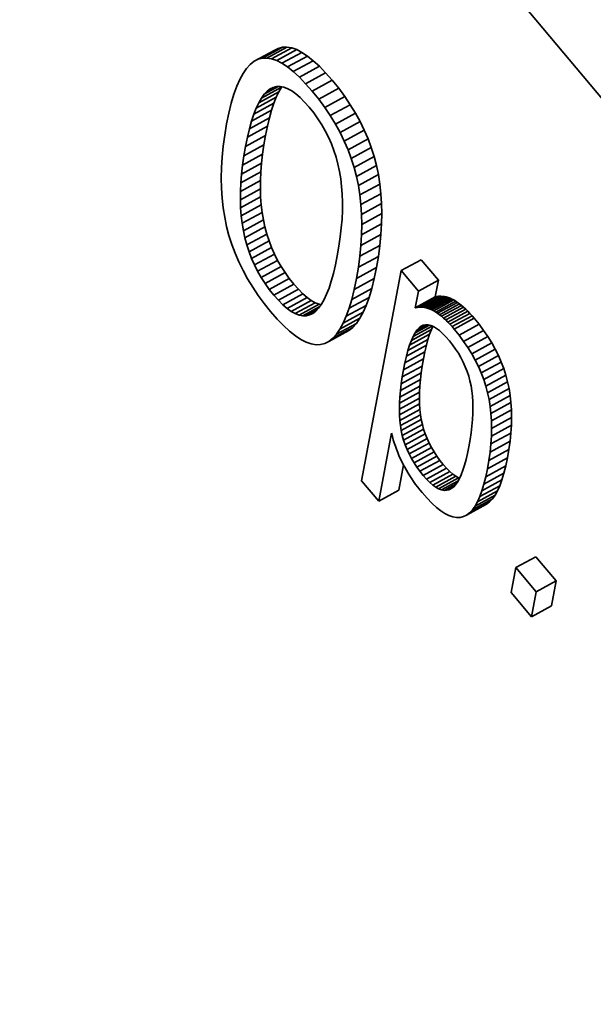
# Model space of a CAD drawing. Header units: millimetres. Extents: x -34 to 6620, y -230 to 4700.
# Tile 39 of 216: x 661 to 684, y 3619 to 3658. Entities that reach past the tile are written whole.
import ezdxf

# ---------------------------------------------------------------- set-up
doc = ezdxf.new("R2010")
doc.units = ezdxf.units.MM
doc.layers.add('1', color=7, linetype='Continuous', true_color=0xffffff)

msp = doc.modelspace()

# ---------------------------------------------------------------- linework, layer by layer
at = {"layer": '1', "color": 7, "linetype": 'Continuous', "lineweight": 35}
for p, q in [((637.305, 3710.493), (751.17, 3575.019)), ((670.835, 3656.887), (670.033, 3656.45)), ((670.997, 3656.97), (670.195, 3656.533)), ((671.168, 3657.014), (670.366, 3656.577)), ((671.35, 3657.02), (670.548, 3656.583)), ((671.542, 3656.987), (670.74, 3656.55)), ((670.997, 3656.97), (670.835, 3656.887)), ((671.743, 3656.917), (670.941, 3656.48)), ((671.168, 3657.014), (670.997, 3656.97)), ((671.35, 3657.02), (671.168, 3657.014)), ((671.542, 3656.987), (671.35, 3657.02)), ((671.743, 3656.917), (671.542, 3656.987)), ((671.955, 3656.808), (671.743, 3656.917)), ((670.033, 3656.45), (669.879, 3656.328)), ((670.195, 3656.533), (670.033, 3656.45)), ((670.366, 3656.577), (670.195, 3656.533)), ((670.548, 3656.583), (670.366, 3656.577)), ((670.74, 3656.55), (670.548, 3656.583)), ((670.941, 3656.48), (670.74, 3656.55)), ((671.153, 3656.371), (670.941, 3656.48)), ((671.955, 3656.808), (671.153, 3656.371)), ((672.178, 3656.661), (671.376, 3656.224)), ((672.41, 3656.476), (671.608, 3656.039)), ((672.178, 3656.661), (671.955, 3656.808)), ((672.41, 3656.476), (672.178, 3656.661)), ((672.653, 3656.253), (672.41, 3656.476)), ((669.733, 3656.167), (669.595, 3655.967)), ((669.879, 3656.328), (669.733, 3656.167)), ((671.376, 3656.224), (671.153, 3656.371)), ((671.608, 3656.039), (671.376, 3656.224)), ((671.851, 3655.816), (671.608, 3656.039)), ((672.653, 3656.253), (671.851, 3655.816)), ((672.905, 3655.991), (672.653, 3656.253)), ((669.465, 3655.727), (669.343, 3655.449)), ((669.595, 3655.967), (669.465, 3655.727)), ((672.103, 3655.554), (671.851, 3655.816)), ((672.905, 3655.991), (672.103, 3655.554)), ((673.168, 3655.691), (672.366, 3655.254)), ((673.168, 3655.691), (672.905, 3655.991)), ((673.428, 3655.369), (673.168, 3655.691)), ((669.343, 3655.449), (669.229, 3655.131)), ((671.129, 3655.413), (670.327, 3654.976)), ((671.007, 3655.439), (670.439, 3655.13)), ((670.556, 3655.253), (670.439, 3655.13)), ((670.863, 3655.42), (670.556, 3655.253)), ((670.678, 3655.345), (670.556, 3655.253)), ((670.806, 3655.407), (670.678, 3655.345)), ((670.941, 3655.439), (670.806, 3655.407)), ((671.082, 3655.44), (670.941, 3655.439)), ((671.129, 3655.413), (671.023, 3655.229)), ((671.229, 3655.412), (671.082, 3655.44)), ((671.141, 3655.429), (671.129, 3655.413)), ((671.382, 3655.353), (671.229, 3655.412)), ((671.542, 3655.265), (671.382, 3655.353)), ((671.708, 3655.146), (671.542, 3655.265)), ((672.366, 3655.254), (672.103, 3655.554)), ((672.626, 3654.932), (672.366, 3655.254)), ((673.428, 3655.369), (672.626, 3654.932)), ((673.67, 3655.042), (673.428, 3655.369)), ((669.229, 3655.131), (669.123, 3654.774)), ((670.921, 3655.014), (670.119, 3654.577)), ((671.023, 3655.229), (670.221, 3654.792)), ((670.327, 3654.976), (670.221, 3654.792)), ((670.439, 3655.13), (670.327, 3654.976)), ((670.921, 3655.014), (670.825, 3654.768)), ((671.023, 3655.229), (670.921, 3655.014)), ((671.88, 3654.997), (671.708, 3655.146)), ((672.059, 3654.818), (671.88, 3654.997)), ((672.868, 3654.605), (672.626, 3654.932)), ((673.67, 3655.042), (672.868, 3654.605)), ((673.893, 3654.711), (673.67, 3655.042)), ((669.123, 3654.774), (669.025, 3654.378)), ((670.734, 3654.492), (669.932, 3654.055)), ((670.825, 3654.768), (670.023, 3654.331)), ((670.119, 3654.577), (670.023, 3654.331)), ((670.221, 3654.792), (670.119, 3654.577)), ((670.734, 3654.492), (670.649, 3654.185)), ((670.825, 3654.768), (670.734, 3654.492)), ((672.244, 3654.609), (672.059, 3654.818)), ((672.426, 3654.382), (672.244, 3654.609)), ((673.091, 3654.274), (672.868, 3654.605)), ((673.893, 3654.711), (673.091, 3654.274)), ((674.098, 3654.376), (673.893, 3654.711)), ((669.025, 3654.378), (668.935, 3653.942)), ((670.649, 3654.185), (669.847, 3653.748)), ((669.932, 3654.055), (669.847, 3653.748)), ((670.023, 3654.331), (669.932, 3654.055)), ((670.649, 3654.185), (670.569, 3653.847)), ((672.594, 3654.148), (672.426, 3654.382)), ((672.749, 3653.907), (672.594, 3654.148)), ((673.296, 3653.939), (673.091, 3654.274)), ((674.098, 3654.376), (673.296, 3653.939)), ((674.285, 3654.037), (674.098, 3654.376)), ((668.935, 3653.942), (668.857, 3653.491)), ((670.569, 3653.847), (669.767, 3653.41)), ((669.847, 3653.748), (669.767, 3653.41)), ((670.569, 3653.847), (670.493, 3653.479)), ((672.891, 3653.66), (672.749, 3653.907)), ((673.019, 3653.407), (672.891, 3653.66)), ((673.483, 3653.6), (673.296, 3653.939)), ((674.285, 3654.037), (673.483, 3653.6)), ((674.453, 3653.694), (673.651, 3653.257)), ((674.453, 3653.694), (674.285, 3654.037)), ((674.603, 3653.346), (674.453, 3653.694)), ((668.857, 3653.491), (668.797, 3653.048)), ((670.493, 3653.479), (669.691, 3653.042)), ((669.767, 3653.41), (669.691, 3653.042)), ((670.493, 3653.479), (670.427, 3653.1)), ((673.134, 3653.147), (673.019, 3653.407)), ((673.651, 3653.257), (673.483, 3653.6)), ((674.603, 3653.346), (673.801, 3652.909)), ((674.735, 3652.994), (674.603, 3653.346)), ((668.797, 3653.048), (668.754, 3652.615)), ((670.427, 3653.1), (669.625, 3652.663)), ((669.691, 3653.042), (669.625, 3652.663)), ((670.427, 3653.1), (670.374, 3652.73)), ((673.236, 3652.88), (673.134, 3653.147)), ((673.324, 3652.607), (673.236, 3652.88)), ((673.801, 3652.909), (673.651, 3653.257)), ((673.933, 3652.557), (673.801, 3652.909)), ((674.735, 3652.994), (673.933, 3652.557)), ((674.848, 3652.638), (674.735, 3652.994)), ((668.754, 3652.615), (668.728, 3652.191)), ((670.374, 3652.73), (669.572, 3652.293)), ((669.625, 3652.663), (669.572, 3652.293)), ((670.374, 3652.73), (670.334, 3652.369)), ((673.399, 3652.327), (673.324, 3652.607)), ((674.046, 3652.201), (673.933, 3652.557)), ((674.848, 3652.638), (674.046, 3652.201)), ((674.943, 3652.278), (674.848, 3652.638)), ((668.728, 3652.191), (668.719, 3651.776)), ((670.334, 3652.369), (669.532, 3651.932)), ((669.572, 3652.293), (669.532, 3651.932)), ((670.334, 3652.369), (670.306, 3652.018)), ((673.461, 3652.041), (673.399, 3652.327)), ((674.141, 3651.841), (674.046, 3652.201)), ((674.943, 3652.278), (674.141, 3651.841)), ((675.02, 3651.911), (674.943, 3652.278)), ((668.719, 3651.776), (668.728, 3651.37)), ((670.306, 3652.018), (669.504, 3651.581)), ((669.532, 3651.932), (669.504, 3651.581)), ((670.306, 3652.018), (670.291, 3651.676)), ((673.509, 3651.747), (673.461, 3652.041)), ((673.545, 3651.443), (673.509, 3651.747)), ((674.218, 3651.474), (674.141, 3651.841)), ((675.02, 3651.911), (674.218, 3651.474)), ((675.08, 3651.535), (675.02, 3651.911)), ((668.728, 3651.37), (668.754, 3650.974)), ((670.289, 3651.343), (669.487, 3650.906)), ((670.291, 3651.676), (669.489, 3651.239)), ((669.504, 3651.581), (669.489, 3651.239)), ((670.291, 3651.676), (670.289, 3651.343)), ((670.289, 3651.343), (670.299, 3651.019)), ((673.568, 3651.129), (673.545, 3651.443)), ((674.278, 3651.098), (674.218, 3651.474)), ((675.08, 3651.535), (674.278, 3651.098)), ((675.123, 3651.149), (675.08, 3651.535)), ((668.754, 3650.974), (668.797, 3650.586)), ((669.489, 3651.239), (669.487, 3650.906)), ((669.487, 3650.906), (669.497, 3650.582)), ((670.299, 3651.019), (669.497, 3650.582)), ((670.299, 3651.019), (670.323, 3650.705)), ((673.578, 3650.806), (673.568, 3651.129)), ((674.321, 3650.712), (674.278, 3651.098)), ((675.123, 3651.149), (674.321, 3650.712)), ((675.149, 3650.754), (675.123, 3651.149)), ((668.797, 3650.586), (668.857, 3650.208)), ((669.497, 3650.582), (669.521, 3650.268)), ((670.323, 3650.705), (669.521, 3650.268)), ((670.323, 3650.705), (670.359, 3650.4)), ((673.576, 3650.473), (673.578, 3650.806)), ((674.347, 3650.317), (674.321, 3650.712)), ((675.149, 3650.754), (674.347, 3650.317)), ((675.157, 3650.35), (675.149, 3650.754)), ((668.857, 3650.208), (668.934, 3649.839)), ((669.521, 3650.268), (669.557, 3649.963)), ((670.359, 3650.4), (669.557, 3649.963)), ((670.359, 3650.4), (670.408, 3650.104)), ((673.532, 3649.778), (673.561, 3650.13)), ((673.561, 3650.13), (673.576, 3650.473)), ((674.355, 3649.913), (674.347, 3650.317)), ((675.157, 3650.35), (674.355, 3649.913)), ((675.149, 3649.936), (675.157, 3650.35)), ((668.934, 3649.839), (669.029, 3649.477)), ((669.557, 3649.963), (669.606, 3649.667)), ((670.408, 3650.104), (669.606, 3649.667)), ((670.47, 3649.816), (669.668, 3649.379)), ((670.408, 3650.104), (670.47, 3649.816)), ((670.47, 3649.816), (670.545, 3649.534)), ((673.492, 3649.416), (673.532, 3649.778)), ((675.149, 3649.936), (674.347, 3649.499)), ((674.347, 3649.499), (674.355, 3649.913)), ((675.123, 3649.513), (675.149, 3649.936)), ((669.029, 3649.477), (669.143, 3649.119)), ((669.606, 3649.667), (669.668, 3649.379)), ((669.668, 3649.379), (669.743, 3649.097)), ((670.545, 3649.534), (669.743, 3649.097)), ((670.545, 3649.534), (670.634, 3649.26)), ((673.438, 3649.045), (673.492, 3649.416)), ((675.123, 3649.513), (674.321, 3649.076)), ((674.321, 3649.076), (674.347, 3649.499)), ((675.079, 3649.08), (675.123, 3649.513)), ((669.143, 3649.119), (669.274, 3648.766)), ((669.743, 3649.097), (669.832, 3648.823)), ((670.634, 3649.26), (669.832, 3648.823)), ((670.736, 3648.992), (669.934, 3648.555)), ((670.634, 3649.26), (670.736, 3648.992)), ((670.736, 3648.992), (670.851, 3648.731)), ((673.371, 3648.664), (673.438, 3649.045)), ((675.079, 3649.08), (674.277, 3648.643)), ((674.277, 3648.643), (674.321, 3649.076)), ((675.019, 3648.638), (675.079, 3649.08)), ((669.274, 3648.766), (669.423, 3648.418)), ((669.832, 3648.823), (669.934, 3648.555)), ((669.934, 3648.555), (670.049, 3648.294)), ((670.851, 3648.731), (670.049, 3648.294)), ((670.851, 3648.731), (670.979, 3648.477)), ((673.296, 3648.293), (673.371, 3648.664)), ((674.217, 3648.201), (674.277, 3648.643)), ((675.019, 3648.638), (674.217, 3648.201)), ((674.942, 3648.187), (675.019, 3648.638)), ((669.423, 3648.418), (669.591, 3648.074)), ((670.049, 3648.294), (670.177, 3648.04)), ((670.979, 3648.477), (670.177, 3648.04)), ((671.121, 3648.229), (670.319, 3647.792)), ((670.979, 3648.477), (671.121, 3648.229)), ((671.121, 3648.229), (671.276, 3647.988)), ((673.215, 3647.954), (673.296, 3648.293)), ((674.14, 3647.75), (674.217, 3648.201)), ((674.942, 3648.187), (674.14, 3647.75)), ((674.851, 3647.75), (674.942, 3648.187)), ((676.735, 3648.505), (675.933, 3648.068)), ((677.423, 3647.687), (676.735, 3648.505)), ((669.591, 3648.074), (669.776, 3647.736)), ((670.177, 3648.04), (670.319, 3647.792)), ((670.319, 3647.792), (670.474, 3647.551)), ((671.276, 3647.988), (670.474, 3647.551)), ((671.444, 3647.754), (670.642, 3647.317)), ((671.276, 3647.988), (671.444, 3647.754)), ((671.444, 3647.754), (671.626, 3647.527)), ((673.13, 3647.645), (673.215, 3647.954)), ((674.851, 3647.75), (674.049, 3647.313)), ((674.049, 3647.313), (674.14, 3647.75)), ((675.933, 3648.068), (674.344, 3639.653)), ((674.753, 3647.353), (674.851, 3647.75)), ((676.621, 3647.25), (675.933, 3648.068)), ((669.776, 3647.736), (669.98, 3647.402)), ((669.98, 3647.402), (670.202, 3647.072)), ((670.474, 3647.551), (670.642, 3647.317)), ((671.626, 3647.527), (670.824, 3647.09)), ((671.626, 3647.527), (671.811, 3647.318)), ((672.943, 3647.121), (673.039, 3647.367)), ((673.039, 3647.367), (673.13, 3647.645)), ((674.753, 3647.353), (673.951, 3646.916)), ((674.647, 3646.995), (674.753, 3647.353)), ((677.423, 3647.687), (676.621, 3647.25)), ((677.296, 3647.02), (677.423, 3647.687)), ((670.202, 3647.072), (670.441, 3646.748)), ((670.642, 3647.317), (670.824, 3647.09)), ((670.824, 3647.09), (671.009, 3646.881)), ((671.811, 3647.318), (671.009, 3646.881)), ((671.99, 3647.139), (671.188, 3646.702)), ((672.162, 3646.99), (671.36, 3646.553)), ((671.811, 3647.318), (671.99, 3647.139)), ((671.99, 3647.139), (672.162, 3646.99)), ((672.162, 3646.99), (672.328, 3646.871)), ((672.842, 3646.905), (672.943, 3647.121)), ((674.647, 3646.995), (673.845, 3646.558)), ((673.951, 3646.916), (674.049, 3647.313)), ((674.532, 3646.676), (674.647, 3646.995)), ((676.494, 3646.583), (676.621, 3647.25)), ((677.296, 3647.02), (676.494, 3646.583)), ((677.37, 3647.033), (676.568, 3646.596)), ((677.444, 3647.04), (676.642, 3646.603)), ((677.518, 3647.041), (676.716, 3646.604)), ((677.593, 3647.037), (676.791, 3646.6)), ((677.667, 3647.027), (676.865, 3646.59)), ((677.742, 3647.011), (676.94, 3646.574)), ((677.817, 3646.99), (677.015, 3646.553)), ((677.892, 3646.962), (677.09, 3646.525)), ((677.37, 3647.033), (677.296, 3647.02)), ((677.444, 3647.04), (677.37, 3647.033)), ((677.518, 3647.041), (677.444, 3647.04)), ((677.593, 3647.037), (677.518, 3647.041)), ((677.667, 3647.027), (677.593, 3647.037)), ((677.742, 3647.011), (677.667, 3647.027)), ((677.817, 3646.99), (677.742, 3647.011)), ((677.892, 3646.962), (677.817, 3646.99)), ((677.968, 3646.929), (677.892, 3646.962)), ((670.441, 3646.748), (670.699, 3646.428)), ((671.009, 3646.881), (671.188, 3646.702)), ((671.188, 3646.702), (671.36, 3646.553)), ((672.328, 3646.871), (671.526, 3646.434)), ((672.487, 3646.782), (671.685, 3646.345)), ((672.64, 3646.723), (671.838, 3646.286)), ((672.671, 3646.631), (671.985, 3646.258)), ((672.328, 3646.871), (672.487, 3646.782)), ((672.487, 3646.782), (672.64, 3646.723)), ((672.508, 3646.444), (672.624, 3646.566)), ((672.624, 3646.566), (672.736, 3646.72)), ((672.64, 3646.723), (672.726, 3646.707)), ((672.736, 3646.72), (672.842, 3646.905)), ((674.532, 3646.676), (673.73, 3646.239)), ((673.845, 3646.558), (673.951, 3646.916)), ((674.41, 3646.397), (674.532, 3646.676)), ((676.568, 3646.596), (676.494, 3646.583)), ((676.642, 3646.603), (676.568, 3646.596)), ((676.716, 3646.604), (676.642, 3646.603)), ((676.791, 3646.6), (676.716, 3646.604)), ((676.865, 3646.59), (676.791, 3646.6)), ((676.94, 3646.574), (676.865, 3646.59)), ((677.015, 3646.553), (676.94, 3646.574)), ((677.968, 3646.929), (677.166, 3646.492)), ((678.043, 3646.891), (677.241, 3646.454)), ((678.119, 3646.846), (677.317, 3646.409)), ((678.197, 3646.795), (677.395, 3646.358)), ((678.276, 3646.737), (677.474, 3646.3)), ((678.355, 3646.674), (677.553, 3646.237)), ((678.437, 3646.604), (677.635, 3646.167)), ((678.043, 3646.891), (677.968, 3646.929)), ((678.119, 3646.846), (678.043, 3646.891)), ((678.197, 3646.795), (678.119, 3646.846)), ((678.276, 3646.737), (678.197, 3646.795)), ((678.355, 3646.674), (678.276, 3646.737)), ((678.437, 3646.604), (678.355, 3646.674)), ((678.519, 3646.528), (678.437, 3646.604)), ((670.699, 3646.428), (670.962, 3646.128)), ((671.36, 3646.553), (671.526, 3646.434)), ((671.526, 3646.434), (671.685, 3646.345)), ((671.685, 3646.345), (671.838, 3646.286)), ((671.838, 3646.286), (671.985, 3646.258)), ((671.985, 3646.258), (672.125, 3646.259)), ((672.554, 3646.493), (672.125, 3646.259)), ((672.125, 3646.259), (672.259, 3646.29)), ((672.424, 3646.38), (672.259, 3646.29)), ((672.259, 3646.29), (672.386, 3646.352)), ((672.386, 3646.352), (672.508, 3646.444)), ((674.41, 3646.397), (673.608, 3645.96)), ((673.608, 3645.96), (673.73, 3646.239)), ((673.73, 3646.239), (673.845, 3646.558)), ((674.279, 3646.157), (674.41, 3646.397)), ((677.09, 3646.525), (677.015, 3646.553)), ((677.166, 3646.492), (677.09, 3646.525)), ((677.241, 3646.454), (677.166, 3646.492)), ((677.317, 3646.409), (677.241, 3646.454)), ((677.395, 3646.358), (677.317, 3646.409)), ((677.474, 3646.3), (677.395, 3646.358)), ((677.553, 3646.237), (677.474, 3646.3)), ((677.635, 3646.167), (677.553, 3646.237)), ((677.717, 3646.091), (677.635, 3646.167)), ((678.519, 3646.528), (677.717, 3646.091)), ((678.602, 3646.445), (677.8, 3646.008)), ((678.687, 3646.356), (677.885, 3645.919)), ((678.773, 3646.261), (677.971, 3645.824)), ((678.602, 3646.445), (678.519, 3646.528)), ((678.687, 3646.356), (678.602, 3646.445)), ((678.773, 3646.261), (678.687, 3646.356)), ((678.86, 3646.16), (678.773, 3646.261)), ((670.962, 3646.128), (671.215, 3645.867)), ((671.215, 3645.867), (671.458, 3645.643)), ((673.994, 3645.794), (673.192, 3645.357)), ((674.141, 3645.956), (673.339, 3645.519)), ((674.279, 3646.157), (673.477, 3645.72)), ((673.477, 3645.72), (673.608, 3645.96)), ((673.839, 3645.672), (673.994, 3645.794)), ((673.994, 3645.794), (674.141, 3645.956)), ((674.141, 3645.956), (674.279, 3646.157)), ((677.172, 3645.847), (676.414, 3645.433)), ((677.062, 3645.883), (676.489, 3645.571)), ((676.956, 3645.896), (676.567, 3645.684)), ((676.648, 3645.772), (676.567, 3645.684)), ((676.854, 3645.885), (676.648, 3645.772)), ((676.732, 3645.837), (676.648, 3645.772)), ((676.82, 3645.878), (676.732, 3645.837)), ((676.914, 3645.897), (676.82, 3645.878)), ((677.014, 3645.894), (676.914, 3645.897)), ((677.119, 3645.869), (677.014, 3645.894)), ((677.229, 3645.823), (677.119, 3645.869)), ((677.2, 3645.835), (677.143, 3645.708)), ((677.345, 3645.754), (677.229, 3645.823)), ((677.8, 3646.008), (677.717, 3646.091)), ((677.885, 3645.919), (677.8, 3646.008)), ((677.971, 3645.824), (677.885, 3645.919)), ((678.058, 3645.723), (677.971, 3645.824)), ((678.86, 3646.16), (678.058, 3645.723)), ((679.057, 3645.917), (678.255, 3645.48)), ((679.057, 3645.917), (678.86, 3646.16)), ((679.239, 3645.671), (679.057, 3645.917)), ((671.458, 3645.643), (671.69, 3645.458)), ((671.69, 3645.458), (671.913, 3645.311)), ((673.839, 3645.672), (673.037, 3645.235)), ((673.192, 3645.357), (673.339, 3645.519)), ((673.339, 3645.519), (673.477, 3645.72)), ((677.074, 3645.522), (676.272, 3645.085)), ((677.143, 3645.708), (676.341, 3645.271)), ((676.414, 3645.433), (676.341, 3645.271)), ((676.489, 3645.571), (676.414, 3645.433)), ((676.567, 3645.684), (676.489, 3645.571)), ((677.074, 3645.522), (677.008, 3645.311)), ((677.143, 3645.708), (677.074, 3645.522)), ((677.467, 3645.663), (677.345, 3645.754)), ((677.594, 3645.55), (677.467, 3645.663)), ((677.726, 3645.416), (677.594, 3645.55)), ((677.865, 3645.259), (677.726, 3645.416)), ((678.255, 3645.48), (678.058, 3645.723)), ((678.437, 3645.234), (678.255, 3645.48)), ((679.239, 3645.671), (678.437, 3645.234)), ((679.408, 3645.423), (678.606, 3644.986)), ((679.408, 3645.423), (679.239, 3645.671)), ((679.562, 3645.172), (679.408, 3645.423)), ((671.913, 3645.311), (672.125, 3645.203)), ((672.125, 3645.203), (672.328, 3645.133)), ((672.328, 3645.133), (672.52, 3645.101)), ((672.52, 3645.101), (672.702, 3645.107)), ((672.702, 3645.107), (672.874, 3645.151)), ((672.874, 3645.151), (673.037, 3645.235)), ((673.037, 3645.235), (673.192, 3645.357)), ((676.945, 3645.077), (676.143, 3644.64)), ((677.008, 3645.311), (676.206, 3644.874)), ((676.272, 3645.085), (676.206, 3644.874)), ((676.341, 3645.271), (676.272, 3645.085)), ((676.945, 3645.077), (676.884, 3644.817)), ((677.008, 3645.311), (676.945, 3645.077)), ((677.996, 3645.095), (677.865, 3645.259)), ((678.117, 3644.927), (677.996, 3645.095)), ((678.606, 3644.986), (678.437, 3645.234)), ((678.76, 3644.735), (678.606, 3644.986)), ((679.562, 3645.172), (678.76, 3644.735)), ((679.703, 3644.919), (679.562, 3645.172)), ((676.884, 3644.817), (676.082, 3644.38)), ((676.143, 3644.64), (676.082, 3644.38)), ((676.206, 3644.874), (676.143, 3644.64)), ((676.884, 3644.817), (676.827, 3644.534)), ((678.229, 3644.756), (678.117, 3644.927)), ((678.331, 3644.581), (678.229, 3644.756)), ((678.901, 3644.482), (678.76, 3644.735)), ((679.703, 3644.919), (678.901, 3644.482)), ((679.83, 3644.663), (679.028, 3644.226)), ((679.83, 3644.663), (679.703, 3644.919)), ((679.943, 3644.405), (679.83, 3644.663)), ((676.776, 3644.246), (675.974, 3643.809)), ((676.827, 3644.534), (676.025, 3644.097)), ((676.082, 3644.38), (676.025, 3644.097)), ((676.776, 3644.246), (676.735, 3643.968)), ((676.827, 3644.534), (676.776, 3644.246)), ((678.423, 3644.402), (678.331, 3644.581)), ((678.504, 3644.219), (678.423, 3644.402)), ((678.577, 3644.033), (678.504, 3644.219)), ((679.028, 3644.226), (678.901, 3644.482)), ((679.141, 3643.968), (679.028, 3644.226)), ((679.943, 3644.405), (679.141, 3643.968)), ((680.042, 3644.144), (679.943, 3644.405)), ((676.735, 3643.968), (675.933, 3643.531)), ((675.974, 3643.809), (675.933, 3643.531)), ((676.025, 3644.097), (675.974, 3643.809)), ((676.735, 3643.968), (676.703, 3643.7)), ((678.639, 3643.843), (678.577, 3644.033)), ((678.691, 3643.65), (678.639, 3643.843)), ((679.24, 3643.707), (679.141, 3643.968)), ((680.042, 3644.144), (679.24, 3643.707)), ((680.127, 3643.881), (679.325, 3643.444)), ((680.127, 3643.881), (680.042, 3644.144)), ((680.198, 3643.615), (680.127, 3643.881)), ((676.68, 3643.442), (675.878, 3643.005)), ((676.703, 3643.7), (675.901, 3643.263)), ((675.933, 3643.531), (675.901, 3643.263)), ((676.68, 3643.442), (676.667, 3643.193)), ((676.703, 3643.7), (676.68, 3643.442)), ((678.733, 3643.452), (678.691, 3643.65)), ((678.766, 3643.249), (678.733, 3643.452)), ((679.325, 3643.444), (679.24, 3643.707)), ((679.396, 3643.178), (679.325, 3643.444)), ((680.198, 3643.615), (679.396, 3643.178)), ((680.256, 3643.344), (680.198, 3643.615)), ((676.667, 3643.193), (675.865, 3642.756)), ((675.901, 3643.263), (675.878, 3643.005)), ((676.667, 3643.193), (676.662, 3642.955)), ((678.79, 3643.036), (678.766, 3643.249)), ((678.804, 3642.815), (678.79, 3643.036)), ((679.454, 3642.907), (679.396, 3643.178)), ((680.256, 3643.344), (679.454, 3642.907)), ((680.301, 3643.066), (679.499, 3642.629)), ((680.301, 3643.066), (680.256, 3643.344)), ((680.332, 3642.78), (680.301, 3643.066)), ((676.662, 3642.955), (675.86, 3642.518)), ((675.865, 3642.756), (675.86, 3642.518)), ((675.878, 3643.005), (675.865, 3642.756)), ((676.667, 3642.726), (675.865, 3642.289)), ((676.662, 3642.955), (676.667, 3642.726)), ((676.667, 3642.726), (676.682, 3642.507)), ((678.809, 3642.585), (678.804, 3642.815)), ((679.499, 3642.629), (679.454, 3642.907)), ((679.53, 3642.343), (679.499, 3642.629)), ((680.332, 3642.78), (679.53, 3642.343)), ((680.352, 3642.486), (680.332, 3642.78)), ((675.86, 3642.518), (675.865, 3642.289)), ((675.865, 3642.289), (675.88, 3642.07)), ((676.682, 3642.507), (675.88, 3642.07)), ((676.705, 3642.298), (675.903, 3641.861)), ((676.682, 3642.507), (676.705, 3642.298)), ((676.705, 3642.298), (676.738, 3642.098)), ((678.792, 3642.098), (678.805, 3642.346)), ((678.805, 3642.346), (678.809, 3642.585)), ((679.55, 3642.049), (679.53, 3642.343)), ((680.352, 3642.486), (679.55, 3642.049)), ((680.358, 3642.185), (680.352, 3642.486)), ((675.88, 3642.07), (675.903, 3641.861)), ((675.903, 3641.861), (675.936, 3641.661)), ((676.738, 3642.098), (675.936, 3641.661)), ((676.781, 3641.905), (675.979, 3641.468)), ((676.738, 3642.098), (676.781, 3641.905)), ((676.781, 3641.905), (676.834, 3641.715)), ((678.739, 3641.575), (678.77, 3641.841)), ((678.77, 3641.841), (678.792, 3642.098)), ((680.351, 3641.877), (679.549, 3641.44)), ((679.556, 3641.748), (679.55, 3642.049)), ((680.358, 3642.185), (679.556, 3641.748)), ((680.331, 3641.561), (680.351, 3641.877)), ((680.351, 3641.877), (680.358, 3642.185)), ((675.031, 3638.835), (675.545, 3641.555)), ((675.545, 3641.555), (675.579, 3641.424)), ((675.936, 3641.661), (675.979, 3641.468)), ((675.979, 3641.468), (676.032, 3641.278)), ((676.834, 3641.715), (676.032, 3641.278)), ((676.896, 3641.528), (676.094, 3641.091)), ((676.834, 3641.715), (676.896, 3641.528)), ((676.896, 3641.528), (676.969, 3641.344)), ((678.698, 3641.3), (678.739, 3641.575)), ((680.331, 3641.561), (679.529, 3641.124)), ((679.529, 3641.124), (679.549, 3641.44)), ((679.549, 3641.44), (679.556, 3641.748)), ((680.299, 3641.237), (680.331, 3641.561)), ((675.579, 3641.424), (675.616, 3641.294)), ((675.616, 3641.294), (675.656, 3641.165)), ((675.656, 3641.165), (675.699, 3641.038)), ((676.032, 3641.278), (676.094, 3641.091)), ((676.094, 3641.091), (676.167, 3640.907)), ((676.969, 3641.344), (676.167, 3640.907)), ((677.052, 3641.163), (676.25, 3640.726)), ((676.969, 3641.344), (677.052, 3641.163)), ((677.052, 3641.163), (677.146, 3640.984)), ((678.648, 3641.016), (678.698, 3641.3)), ((680.299, 3641.237), (679.497, 3640.8)), ((679.497, 3640.8), (679.529, 3641.124)), ((680.254, 3640.906), (680.299, 3641.237)), ((675.699, 3641.038), (675.745, 3640.913)), ((675.745, 3640.913), (675.793, 3640.789)), ((675.793, 3640.789), (675.844, 3640.666)), ((675.844, 3640.666), (675.897, 3640.545)), ((676.167, 3640.907), (676.25, 3640.726)), ((676.25, 3640.726), (676.344, 3640.547)), ((677.146, 3640.984), (676.344, 3640.547)), ((677.249, 3640.809), (676.447, 3640.372)), ((677.146, 3640.984), (677.249, 3640.809)), ((677.249, 3640.809), (677.362, 3640.637)), ((678.535, 3640.499), (678.593, 3640.746)), ((678.593, 3640.746), (678.648, 3641.016)), ((680.254, 3640.906), (679.452, 3640.469)), ((679.452, 3640.469), (679.497, 3640.8)), ((680.195, 3640.567), (680.254, 3640.906)), ((675.833, 3639.272), (676.024, 3640.285)), ((675.897, 3640.545), (675.954, 3640.425)), ((675.954, 3640.425), (676.013, 3640.307)), ((676.013, 3640.307), (676.075, 3640.189)), ((676.344, 3640.547), (676.447, 3640.372)), ((676.447, 3640.372), (676.56, 3640.2)), ((677.362, 3640.637), (676.56, 3640.2)), ((677.486, 3640.467), (676.684, 3640.03)), ((677.619, 3640.301), (676.817, 3639.864)), ((677.362, 3640.637), (677.486, 3640.467)), ((677.486, 3640.467), (677.619, 3640.301)), ((677.619, 3640.301), (677.752, 3640.151)), ((678.407, 3640.072), (678.473, 3640.274)), ((678.473, 3640.274), (678.535, 3640.499)), ((680.195, 3640.567), (679.393, 3640.13)), ((679.393, 3640.13), (679.452, 3640.469)), ((680.129, 3640.245), (680.195, 3640.567)), ((676.075, 3640.189), (676.14, 3640.073)), ((676.14, 3640.073), (676.208, 3639.958)), ((676.208, 3639.958), (676.28, 3639.843)), ((676.56, 3640.2), (676.684, 3640.03)), ((676.684, 3640.03), (676.817, 3639.864)), ((676.817, 3639.864), (676.95, 3639.714)), ((677.752, 3640.151), (676.95, 3639.714)), ((677.88, 3640.022), (677.078, 3639.585)), ((678.004, 3639.915), (677.202, 3639.478)), ((677.752, 3640.151), (677.88, 3640.022)), ((677.88, 3640.022), (678.004, 3639.915)), ((678.004, 3639.915), (678.123, 3639.83)), ((678.265, 3639.736), (678.338, 3639.892)), ((678.338, 3639.892), (678.407, 3640.072)), ((680.055, 3639.953), (679.253, 3639.516)), ((680.129, 3640.245), (679.327, 3639.808)), ((679.327, 3639.808), (679.393, 3640.13)), ((679.975, 3639.689), (680.055, 3639.953)), ((680.055, 3639.953), (680.129, 3640.245)), ((674.344, 3639.653), (675.031, 3638.835)), ((676.28, 3639.843), (676.354, 3639.729)), ((676.354, 3639.729), (676.432, 3639.617)), ((676.432, 3639.617), (676.512, 3639.505)), ((676.512, 3639.505), (676.596, 3639.394)), ((676.95, 3639.714), (677.078, 3639.585)), ((677.078, 3639.585), (677.202, 3639.478)), ((677.202, 3639.478), (677.321, 3639.393)), ((678.123, 3639.83), (677.321, 3639.393)), ((678.237, 3639.766), (677.435, 3639.329)), ((678.218, 3639.654), (677.545, 3639.287)), ((678.14, 3639.533), (677.65, 3639.267)), ((678.025, 3639.401), (678.108, 3639.49)), ((678.108, 3639.49), (678.188, 3639.601)), ((678.123, 3639.83), (678.237, 3639.766)), ((678.188, 3639.601), (678.265, 3639.736)), ((678.237, 3639.766), (678.273, 3639.753)), ((679.975, 3639.689), (679.173, 3639.252)), ((679.173, 3639.252), (679.253, 3639.516)), ((679.253, 3639.516), (679.327, 3639.808)), ((679.888, 3639.454), (679.975, 3639.689)), ((675.833, 3639.272), (675.031, 3638.835)), ((676.596, 3639.394), (676.682, 3639.284)), ((676.682, 3639.284), (676.772, 3639.175)), ((676.772, 3639.175), (676.97, 3638.95)), ((677.321, 3639.393), (677.435, 3639.329)), ((677.435, 3639.329), (677.545, 3639.287)), ((677.545, 3639.287), (677.65, 3639.267)), ((677.65, 3639.267), (677.751, 3639.268)), ((678.056, 3639.434), (677.751, 3639.268)), ((677.751, 3639.268), (677.847, 3639.29)), ((677.963, 3639.354), (677.847, 3639.29)), ((677.847, 3639.29), (677.938, 3639.335)), ((677.938, 3639.335), (678.025, 3639.401)), ((679.695, 3639.071), (678.893, 3638.634)), ((679.795, 3639.248), (678.993, 3638.811)), ((679.888, 3639.454), (679.086, 3639.017)), ((679.086, 3639.017), (679.173, 3639.252)), ((679.588, 3638.923), (679.695, 3639.071)), ((679.695, 3639.071), (679.795, 3639.248)), ((679.795, 3639.248), (679.888, 3639.454)), ((676.97, 3638.95), (677.16, 3638.754)), ((677.16, 3638.754), (677.343, 3638.586)), ((679.355, 3638.713), (678.553, 3638.276)), ((679.475, 3638.804), (678.673, 3638.367)), ((679.588, 3638.923), (678.786, 3638.486)), ((678.893, 3638.634), (678.993, 3638.811)), ((678.993, 3638.811), (679.086, 3639.017)), ((679.355, 3638.713), (679.475, 3638.804)), ((679.475, 3638.804), (679.588, 3638.923)), ((677.343, 3638.586), (677.519, 3638.447)), ((677.519, 3638.447), (677.688, 3638.337)), ((677.688, 3638.337), (677.85, 3638.255)), ((678.553, 3638.276), (678.673, 3638.367)), ((678.673, 3638.367), (678.786, 3638.486)), ((678.786, 3638.486), (678.893, 3638.634)), ((677.85, 3638.255), (678.005, 3638.202)), ((678.005, 3638.202), (678.153, 3638.178)), ((678.153, 3638.178), (678.293, 3638.182)), ((678.293, 3638.182), (678.427, 3638.215)), ((678.427, 3638.215), (678.553, 3638.276)), ((681.33, 3636.608), (680.528, 3636.171)), ((682.144, 3635.639), (681.33, 3636.608)), ((680.528, 3636.171), (680.338, 3635.17)), ((681.342, 3635.202), (680.528, 3636.171)), ((682.144, 3635.639), (681.342, 3635.202)), ((681.955, 3634.638), (682.144, 3635.639)), ((680.338, 3635.17), (681.153, 3634.201)), ((681.153, 3634.201), (681.342, 3635.202)), ((681.955, 3634.638), (681.153, 3634.201))]:
    msp.add_line(p, q, dxfattribs=at)

doc.saveas('drawing.dxf')
